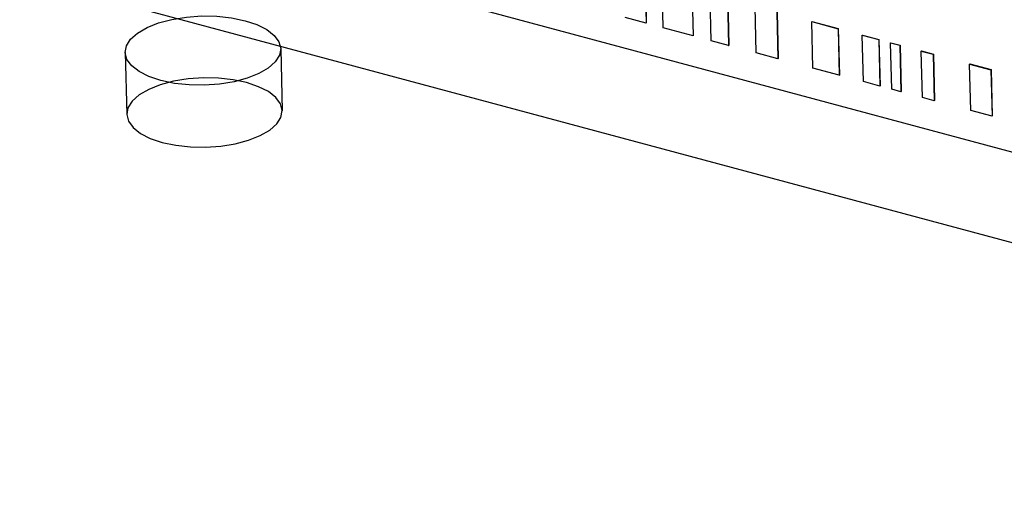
# Model space of a CAD drawing. Header units: millimetres. Extents: x 6 to 414, y 7 to 290.
# Tile 211 of 256: x 143.66 to 146.51, y 165.03 to 166.44. Entities that reach past the tile are written whole.
import ezdxf

# ---------------------------------------------------------------- set-up
doc = ezdxf.new("R2010")
doc.units = ezdxf.units.MM
doc.header["$LTSCALE"] = 23.1
doc.layers.get('0').update_dxf_attribs({"linetype": 'CONTINUOUS'})
doc.layers.add('AL-BASE_ES7632BT_22_2', color=7, linetype='CONTINUOUS')
doc.layers.add('LABEL_2', color=7, linetype='CONTINUOUS')

msp = doc.modelspace()

# ---------------------------------------------------------------- linework, layer by layer
at = {"color": 6, "linetype": 'Continuous'}
for p, q in [((144.42, 166.357), (144.4242, 166.1779)), ((143.9701, 166.3463), (143.9744, 166.1673))]:
    msp.add_line(p, q, dxfattribs=at)
for points in [[(144.006, 166.4023), (144.0333, 166.4182), (144.0668, 166.4315), (144.1051, 166.4417), (144.1476, 166.4487), (144.1913, 166.4517), (144.235, 166.451), (144.2773, 166.4464), (144.317, 166.4381), (144.3514, 166.4266), (144.3798, 166.4123), (144.4012, 166.3956), (144.415, 166.3769), (144.42, 166.3576), (144.4164, 166.338), (144.4045, 166.319), (144.3841, 166.3009)], [(144.3841, 166.3009), (144.3568, 166.2851), (144.3233, 166.2718), (144.285, 166.2615), (144.2425, 166.2546), (144.1989, 166.2515), (144.1551, 166.2523), (144.1129, 166.2568), (144.0731, 166.2651), (144.0387, 166.2766), (144.0103, 166.291), (143.9889, 166.3076), (143.9752, 166.3263), (143.9701, 166.3457), (143.9737, 166.3652), (143.9857, 166.3842), (144.006, 166.4023)], [(144.3883, 166.1219), (144.4084, 166.1396), (144.4205, 166.1586), (144.4242, 166.1782), (144.4192, 166.1979), (144.4058, 166.2162), (144.3845, 166.2329), (144.3562, 166.2473), (144.3213, 166.2591), (144.2822, 166.2673), (144.24, 166.2719), (144.1963, 166.2727), (144.1519, 166.2696), (144.1101, 166.2628), (144.0717, 166.2526), (144.0381, 166.2394), (144.0103, 166.2233)], [(144.0103, 166.2233), (143.9902, 166.2055), (143.9781, 166.1865), (143.9744, 166.167), (143.9794, 166.1473), (143.9928, 166.1289), (144.0141, 166.1122), (144.0424, 166.0978), (144.0774, 166.0861), (144.1164, 166.0779), (144.1586, 166.0733), (144.2023, 166.0725), (144.2467, 166.0756), (144.2885, 166.0823), (144.3269, 166.0925), (144.3605, 166.1058), (144.3883, 166.1219)]]:
    msp.add_lwpolyline(points, dxfattribs=at)
at = {"layer": 'AL-BASE_ES7632BT_22_2', "color": 7, "linetype": 'Continuous'}
msp.add_line((143.4959, 166.6123), (149.3766, 165.0343), dxfattribs=at)
at = {"layer": 'LABEL_2', "color": 7, "linetype": 'Continuous'}
for p, q in [((146.8446, 165.9753), (144.4923, 166.6065)), ((145.4743, 166.5648), (145.4775, 166.4306)), ((145.4749, 166.5652), (145.4781, 166.4309)), ((145.5267, 166.4174), (145.5235, 166.5516)), ((145.6102, 166.5284), (145.6134, 166.3941)), ((145.6107, 166.5288), (145.6139, 166.3945)), ((145.6658, 166.38), (145.6626, 166.5143)), ((145.7133, 166.5007), (145.7164, 166.3664)), ((145.7138, 166.5011), (145.717, 166.3668)), ((145.7961, 166.3451), (145.7929, 166.4793)), ((145.4775, 166.4306), (145.4166, 166.4469)), ((145.8558, 166.4625), (145.859, 166.3282)), ((145.8564, 166.4629), (145.8596, 166.3286)), ((145.4775, 166.4306), (145.4781, 166.4309)), ((145.6134, 166.3941), (145.5267, 166.4174)), ((145.9569, 166.4353), (145.9574, 166.4357)), ((145.9601, 166.3011), (145.9569, 166.4353)), ((145.9569, 166.4353), (146.033, 166.4149)), ((145.9574, 166.4357), (146.0336, 166.4153)), ((146.033, 166.4149), (146.0336, 166.4153)), ((146.033, 166.4149), (146.0362, 166.2806)), ((146.0336, 166.4153), (146.0368, 166.281)), ((145.6134, 166.3941), (145.6139, 166.3945)), ((146.1033, 166.3961), (146.1038, 166.3964)), ((146.1065, 166.2618), (146.1033, 166.3961)), ((146.1033, 166.3961), (146.1507, 166.3833)), ((146.1038, 166.3964), (146.1513, 166.3837)), ((146.1507, 166.3833), (146.1513, 166.3837)), ((146.1513, 166.3837), (146.1545, 166.2494)), ((145.7164, 166.3664), (145.6658, 166.38)), ((145.7164, 166.3664), (145.717, 166.3668)), ((146.1507, 166.3833), (146.1539, 166.2491)), ((146.1853, 166.3741), (146.1858, 166.3744)), ((146.1885, 166.2398), (146.1853, 166.3741)), ((146.1853, 166.3741), (146.212, 166.3669)), ((146.1858, 166.3744), (146.2126, 166.3673)), ((146.212, 166.3669), (146.2126, 166.3673)), ((146.212, 166.3669), (146.2152, 166.2326)), ((146.2126, 166.3673), (146.2157, 166.233)), ((145.859, 166.3282), (145.7961, 166.3451)), ((145.859, 166.3282), (145.8596, 166.3286)), ((146.274, 166.3503), (146.2745, 166.3507)), ((146.2771, 166.216), (146.274, 166.3503)), ((146.274, 166.3503), (146.3083, 166.3411)), ((146.2745, 166.3507), (146.3088, 166.3414)), ((146.3083, 166.3411), (146.3088, 166.3414)), ((146.3083, 166.3411), (146.3114, 166.2068)), ((146.3088, 166.3414), (146.312, 166.2072)), ((146.0362, 166.2806), (145.9601, 166.3011)), ((146.4137, 166.3128), (146.4142, 166.3132)), ((146.4169, 166.1785), (146.4137, 166.3128)), ((146.4137, 166.3128), (146.4754, 166.2962)), ((146.4142, 166.3132), (146.4759, 166.2966)), ((146.0362, 166.2806), (146.0368, 166.281)), ((146.4754, 166.2962), (146.4759, 166.2966)), ((146.4754, 166.2962), (146.4786, 166.1619)), ((146.4759, 166.2966), (146.4791, 166.1623)), ((146.1539, 166.2491), (146.1065, 166.2618)), ((146.1539, 166.2491), (146.1545, 166.2494)), ((146.2152, 166.2326), (146.1885, 166.2398)), ((146.2152, 166.2326), (146.2157, 166.233)), ((146.3114, 166.2068), (146.2771, 166.216)), ((146.3114, 166.2068), (146.312, 166.2072)), ((146.4786, 166.1619), (146.4169, 166.1785)), ((146.4786, 166.1619), (146.4791, 166.1623))]:
    msp.add_line(p, q, dxfattribs=at)

doc.saveas('drawing.dxf')
